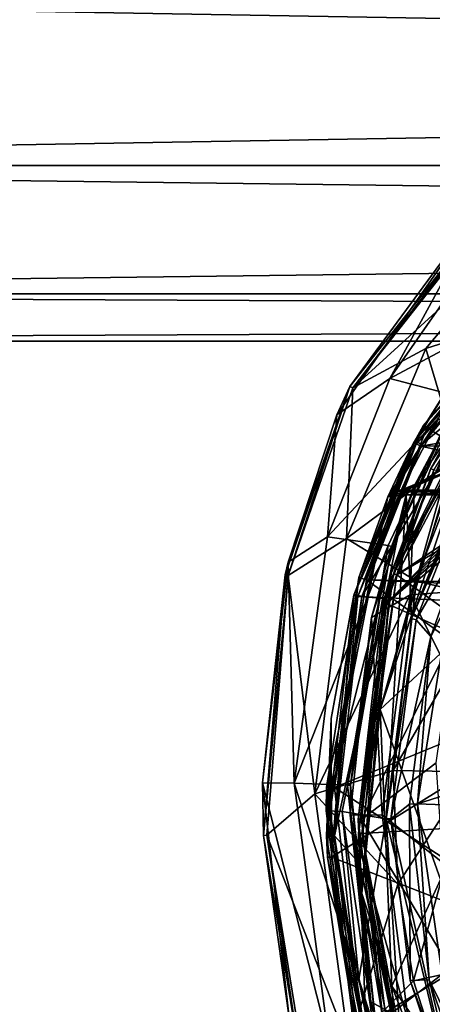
# Model space of a CAD drawing. Extents: x -200 to 200, y -832 to 754.
# Tile 228 of 256: x -122 to -109, y 650 to 681. Entities that reach past the tile are written whole.
import ezdxf

# ---------------------------------------------------------------- set-up
doc = ezdxf.new("R2010")
doc.units = 0
doc.header["$LTSCALE"] = 74.25
for name, color, linetype in [('1704', 7, 'CONTINUOUS'), ('1711', 7, 'CONTINUOUS'), ('1713', 7, 'CONTINUOUS'), ('1715', 7, 'CONTINUOUS'), ('3494', 7, 'CONTINUOUS'), ('3496', 7, 'CONTINUOUS'), ('3514', 7, 'CONTINUOUS'), ('3548', 7, 'CONTINUOUS'), ('3703', 7, 'CONTINUOUS'), ('4248', 7, 'CONTINUOUS'), ('4249', 7, 'CONTINUOUS'), ('4250', 7, 'CONTINUOUS'), ('4253', 7, 'CONTINUOUS'), ('4254', 7, 'CONTINUOUS'), ('4257', 7, 'CONTINUOUS'), ('4269', 7, 'CONTINUOUS'), ('4270', 7, 'CONTINUOUS'), ('4281', 7, 'CONTINUOUS'), ('4311', 7, 'CONTINUOUS'), ('4315', 7, 'CONTINUOUS'), ('4320', 7, 'CONTINUOUS'), ('4334', 7, 'CONTINUOUS'), ('4335', 7, 'CONTINUOUS'), ('4513', 7, 'CONTINUOUS'), ('4514', 7, 'CONTINUOUS'), ('4516', 7, 'CONTINUOUS'), ('4517', 7, 'CONTINUOUS'), ('4519', 7, 'CONTINUOUS'), ('4535', 7, 'CONTINUOUS'), ('4537', 7, 'CONTINUOUS'), ('4538', 7, 'CONTINUOUS'), ('740', 7, 'CONTINUOUS'), ('829', 7, 'CONTINUOUS'), ('830', 7, 'CONTINUOUS'), ('831', 7, 'CONTINUOUS'), ('833', 7, 'CONTINUOUS'), ('834', 7, 'CONTINUOUS'), ('849', 7, 'CONTINUOUS'), ('852', 7, 'CONTINUOUS')]:
    doc.layers.add(name, color=color, linetype=linetype)

msp = doc.modelspace()

# ---------------------------------------------------------------- linework, layer by layer
at = {"layer": '1704', "color": 7, "linetype": 'CONTINUOUS'}
for points in [[(-111.67, 669.534, 68.65), (-106.578, 676.16, 68.55), (-111.76, 669.577, 68.55), (-111.67, 669.534, 68.65)], [(-111.67, 669.534, 68.65), (-106.512, 676.082, 68.65), (-106.578, 676.16, 68.55), (-111.67, 669.534, 68.65)], [(-113.687, 663.655, 68.65), (-111.76, 669.577, 68.55), (-113.783, 663.675, 68.55), (-113.687, 663.655, 68.65)], [(-113.687, 663.655, 68.65), (-111.67, 669.534, 68.65), (-111.76, 669.577, 68.55), (-113.687, 663.655, 68.65)], [(-113.687, 663.655, 68.65), (-113.783, 663.675, 68.55), (-114.465, 655.504, 68.55), (-113.687, 663.655, 68.65)], [(-114.364, 655.509, 68.65), (-113.687, 663.655, 68.65), (-114.465, 655.504, 68.55), (-114.364, 655.509, 68.65)], [(-114.364, 655.509, 68.65), (-114.465, 655.504, 68.55), (-113.33, 648.54, 68.55), (-114.364, 655.509, 68.65)], [(-113.235, 648.567, 68.65), (-114.364, 655.509, 68.65), (-113.33, 648.54, 68.55), (-113.235, 648.567, 68.65)]]:
    msp.add_3dface(points, dxfattribs=at)
at = {"layer": '1711', "color": 7, "linetype": 'CONTINUOUS'}
for points in [[(-110.556, 664.593, 15.65), (-108.356, 669.265, 15.65), (-110.461, 664.562, 15.75), (-110.556, 664.593, 15.65)], [(-108.356, 669.265, 15.65), (-108.272, 669.211, 15.75), (-110.461, 664.562, 15.75), (-108.356, 669.265, 15.65)], [(-111.838, 657.077, 15.65), (-110.556, 664.593, 15.65), (-111.738, 657.076, 15.75), (-111.838, 657.077, 15.65)], [(-110.556, 664.593, 15.65), (-110.461, 664.562, 15.75), (-111.738, 657.076, 15.75), (-110.556, 664.593, 15.65)], [(-111.838, 657.077, 15.65), (-111.738, 657.076, 15.75), (-110.96, 649.672, 15.75), (-111.838, 657.077, 15.65)], [(-111.058, 649.648, 15.65), (-111.838, 657.077, 15.65), (-110.96, 649.672, 15.75), (-111.058, 649.648, 15.65)]]:
    msp.add_3dface(points, dxfattribs=at)
at = {"layer": '1713', "color": 7, "linetype": 'CONTINUOUS'}
for points in [[(-106.343, 674.391, 68.65), (-109.382, 670.766, 68.65), (-105.257, 672.073, 68.55), (-106.343, 674.391, 68.65)], [(-105.257, 672.073, 68.55), (-109.382, 670.766, 68.65), (-108.377, 667.405, 68.55), (-105.257, 672.073, 68.55)], [(-109.382, 670.766, 68.65), (-111.865, 664.808, 68.65), (-108.377, 667.405, 68.55), (-109.382, 670.766, 68.65)], [(-108.377, 667.405, 68.55), (-111.865, 664.808, 68.65), (-109.676, 663.477, 68.55), (-108.377, 667.405, 68.55)], [(-111.865, 664.808, 68.65), (-112.857, 656.803, 68.65), (-109.676, 663.477, 68.55), (-111.865, 664.808, 68.65)], [(-109.676, 663.477, 68.55), (-112.857, 656.803, 68.65), (-110.406, 657.543, 68.55), (-109.676, 663.477, 68.55)], [(-110.406, 657.543, 68.55), (-112.857, 656.803, 68.65), (-110.255, 653.974, 68.55), (-110.406, 657.543, 68.55)], [(-112.857, 656.803, 68.65), (-111.792, 648.924, 68.65), (-110.255, 653.974, 68.55), (-112.857, 656.803, 68.65)], [(-110.255, 653.974, 68.55), (-111.792, 648.924, 68.65), (-109.772, 650.949, 68.55), (-110.255, 653.974, 68.55)], [(-109.772, 650.949, 68.55), (-111.792, 648.924, 68.65), (-108.364, 646.567, 68.55), (-109.772, 650.949, 68.55)]]:
    msp.add_3dface(points, dxfattribs=at)
at = {"layer": '1715', "color": 7, "linetype": 'CONTINUOUS'}
for points in [[(-106.137, 666.418, 68.45), (-108.377, 667.405, 68.55), (-109.676, 663.477, 68.55), (-106.137, 666.418, 68.45)], [(-107.294, 662.915, 68.45), (-106.137, 666.418, 68.45), (-109.676, 663.477, 68.55), (-107.294, 662.915, 68.45)], [(-107.294, 662.915, 68.45), (-109.676, 663.477, 68.55), (-110.406, 657.543, 68.55), (-107.294, 662.915, 68.45)], [(-107.959, 657.498, 68.45), (-107.294, 662.915, 68.45), (-110.406, 657.543, 68.55), (-107.959, 657.498, 68.45)], [(-107.959, 657.498, 68.45), (-110.406, 657.543, 68.55), (-110.255, 653.974, 68.55), (-107.959, 657.498, 68.45)], [(-107.959, 657.498, 68.45), (-110.255, 653.974, 68.55), (-109.772, 650.949, 68.55), (-107.959, 657.498, 68.45)], [(-107.381, 651.471, 68.45), (-107.959, 657.498, 68.45), (-109.772, 650.949, 68.55), (-107.381, 651.471, 68.45)], [(-107.381, 651.471, 68.45), (-109.772, 650.949, 68.55), (-108.364, 646.567, 68.55), (-107.381, 651.471, 68.45)]]:
    msp.add_3dface(points, dxfattribs=at)
at = {"layer": '3494', "color": 7, "linetype": 'CONTINUOUS'}
for points in [[(-110.616, 662.77, 58.15), (-106.628, 666.946, 58.15), (-109.134, 666.955, 58.15), (-110.616, 662.77, 58.15)], [(-106.624, 666.748, 58.15), (-106.628, 666.946, 58.15), (-110.616, 662.77, 58.15), (-106.624, 666.748, 58.15)], [(-106.452, 666.65, 58.15), (-106.624, 666.748, 58.15), (-110.616, 662.77, 58.15), (-106.452, 666.65, 58.15)], [(-107.093, 665.818, 58.15), (-106.452, 666.65, 58.15), (-110.616, 662.77, 58.15), (-107.093, 665.818, 58.15)], [(-107.167, 665.733, 58.15), (-107.093, 665.818, 58.15), (-110.616, 662.77, 58.15), (-107.167, 665.733, 58.15)], [(-108.474, 661.823, 58.15), (-107.167, 665.733, 58.15), (-110.616, 662.77, 58.15), (-108.474, 661.823, 58.15)], [(-111.399, 656.002, 58.15), (-108.474, 661.823, 58.15), (-110.616, 662.77, 58.15), (-111.399, 656.002, 58.15)], [(-109.053, 657.782, 58.15), (-108.474, 661.823, 58.15), (-111.399, 656.002, 58.15), (-109.053, 657.782, 58.15)], [(-108.616, 651.344, 58.15), (-109.053, 657.782, 58.15), (-111.399, 656.002, 58.15), (-108.616, 651.344, 58.15)], [(-110.631, 649.792, 58.15), (-108.616, 651.344, 58.15), (-111.399, 656.002, 58.15), (-110.631, 649.792, 58.15)], [(-109.274, 645.845, 58.15), (-108.616, 651.344, 58.15), (-110.631, 649.792, 58.15), (-109.274, 645.845, 58.15)], [(-106.444, 645.364, 58.15), (-108.616, 651.344, 58.15), (-109.274, 645.845, 58.15), (-106.444, 645.364, 58.15)]]:
    msp.add_3dface(points, dxfattribs=at)
at = {"layer": '3496', "color": 7, "linetype": 'CONTINUOUS'}
for points in [[(-109.224, 666.999, 58.05), (-107.162, 670.333, 58.05), (-108.166, 668.924, 7.15), (-109.224, 666.999, 58.05)], [(-110.462, 663.724, 7.15), (-109.224, 666.999, 58.05), (-108.166, 668.924, 7.15), (-110.462, 663.724, 7.15)], [(-110.713, 662.793, 58.05), (-109.224, 666.999, 58.05), (-110.462, 663.724, 7.15), (-110.713, 662.793, 58.05)], [(-111.383, 653.685, 7.15), (-110.713, 662.793, 58.05), (-110.462, 663.724, 7.15), (-111.383, 653.685, 7.15)], [(-111.499, 656.003, 58.05), (-110.713, 662.793, 58.05), (-111.383, 653.685, 7.15), (-111.499, 656.003, 58.05)], [(-110.729, 649.769, 58.05), (-111.499, 656.003, 58.05), (-111.383, 653.685, 7.15), (-110.729, 649.769, 58.05)], [(-110.276, 648.17, 7.15), (-110.729, 649.769, 58.05), (-111.383, 653.685, 7.15), (-110.276, 648.17, 7.15)]]:
    msp.add_3dface(points, dxfattribs=at)
at = {"layer": '3514', "color": 7, "linetype": 'CONTINUOUS'}
for points in [[(-110.813, 659.454, 6.65), (-107.744, 668.656, 6.65), (-108.485, 661.614, 6.65), (-110.813, 659.454, 6.65)], [(-108.921, 654.121, 6.65), (-110.813, 659.454, 6.65), (-108.485, 661.614, 6.65), (-108.921, 654.121, 6.65)], [(-110.445, 650.781, 6.65), (-110.813, 659.454, 6.65), (-108.921, 654.121, 6.65), (-110.445, 650.781, 6.65)], [(-105.708, 643.844, 6.65), (-110.445, 650.781, 6.65), (-108.921, 654.121, 6.65), (-105.708, 643.844, 6.65)], [(-107.744, 643.844, 6.65), (-110.445, 650.781, 6.65), (-105.708, 643.844, 6.65), (-107.744, 643.844, 6.65)]]:
    msp.add_3dface(points, dxfattribs=at)
at = {"layer": '3548', "color": 7, "linetype": 'CONTINUOUS'}
for points in [[(-110.813, 659.454, 6.65), (-108.166, 668.924, 7.15), (-108.042, 668.846, 6.797), (-110.813, 659.454, 6.65)], [(-110.462, 663.724, 7.15), (-108.166, 668.924, 7.15), (-110.813, 659.454, 6.65), (-110.462, 663.724, 7.15)], [(-107.744, 668.656, 6.65), (-110.813, 659.454, 6.65), (-108.042, 668.846, 6.797), (-107.744, 668.656, 6.65)], [(-111.383, 653.685, 7.15), (-110.462, 663.724, 7.15), (-110.813, 659.454, 6.65), (-111.383, 653.685, 7.15)], [(-111.383, 653.685, 7.15), (-110.813, 659.454, 6.65), (-110.445, 650.781, 6.65), (-111.383, 653.685, 7.15)], [(-110.276, 648.17, 7.15), (-111.383, 653.685, 7.15), (-110.445, 650.781, 6.65), (-110.276, 648.17, 7.15)], [(-110.276, 648.17, 7.15), (-110.445, 650.781, 6.65), (-107.744, 643.844, 6.65), (-110.276, 648.17, 7.15)]]:
    msp.add_3dface(points, dxfattribs=at)
at = {"layer": '3703', "color": 7, "linetype": 'CONTINUOUS'}
for points in [[(-107.084, 670.271, 58.15), (-107.162, 670.333, 58.05), (-109.224, 666.999, 58.05), (-107.084, 670.271, 58.15)], [(-109.134, 666.955, 58.15), (-107.084, 670.271, 58.15), (-109.224, 666.999, 58.05), (-109.134, 666.955, 58.15)], [(-109.134, 666.955, 58.15), (-109.224, 666.999, 58.05), (-110.713, 662.793, 58.05), (-109.134, 666.955, 58.15)], [(-110.616, 662.77, 58.15), (-109.134, 666.955, 58.15), (-110.713, 662.793, 58.05), (-110.616, 662.77, 58.15)], [(-110.616, 662.77, 58.15), (-110.713, 662.793, 58.05), (-111.499, 656.003, 58.05), (-110.616, 662.77, 58.15)], [(-111.399, 656.002, 58.15), (-110.616, 662.77, 58.15), (-111.499, 656.003, 58.05), (-111.399, 656.002, 58.15)], [(-111.399, 656.002, 58.15), (-111.499, 656.003, 58.05), (-110.729, 649.769, 58.05), (-111.399, 656.002, 58.15)], [(-110.631, 649.792, 58.15), (-111.399, 656.002, 58.15), (-110.729, 649.769, 58.05), (-110.631, 649.792, 58.15)]]:
    msp.add_3dface(points, dxfattribs=at)
at = {"layer": '4248', "color": 7, "linetype": 'CONTINUOUS'}
for points in [[(-109.535, 667.7, -13.35), (-105.583, 672.49, -13.35), (-100, 669.334, -13.35), (-109.535, 667.7, -13.35)], [(-90.494, 667.752, -13.35), (-109.535, 667.7, -13.35), (-100, 669.334, -13.35), (-90.494, 667.752, -13.35)], [(-109.535, 667.7, -13.35), (-88.618, 662.992, -13.35), (-111.236, 663.514, -13.35), (-109.535, 667.7, -13.35)], [(-90.494, 667.752, -13.35), (-88.618, 662.992, -13.35), (-109.535, 667.7, -13.35), (-90.494, 667.752, -13.35)], [(-112.239, 657.001, -13.35), (-111.236, 663.514, -13.35), (-105.855, 659.632, -13.35), (-112.239, 657.001, -13.35)], [(-111.236, 663.514, -13.35), (-88.618, 662.992, -13.35), (-100, 663.011, -13.35), (-111.236, 663.514, -13.35)], [(-105.855, 659.632, -13.35), (-111.236, 663.514, -13.35), (-100, 663.011, -13.35), (-105.855, 659.632, -13.35)], [(-105.855, 652.868, -13.35), (-112.239, 657.001, -13.35), (-105.855, 659.632, -13.35), (-105.855, 652.868, -13.35)], [(-111.382, 649.508, -13.35), (-112.239, 657.001, -13.35), (-105.855, 652.868, -13.35), (-111.382, 649.508, -13.35)], [(-100, 649.489, -13.35), (-111.382, 649.508, -13.35), (-105.855, 652.868, -13.35), (-100, 649.489, -13.35)]]:
    msp.add_3dface(points, dxfattribs=at)
at = {"layer": '4249', "color": 7, "linetype": 'CONTINUOUS'}
for points in [[(-110.001, 666.179, -0.85), (-112, 656.257, -0.85), (-110.624, 656.018, -0.85), (-110.001, 666.179, -0.85)], [(-109.829, 662.302, -0.85), (-110.001, 666.179, -0.85), (-110.624, 656.018, -0.85), (-109.829, 662.302, -0.85)], [(-108.305, 666.179, -0.85), (-110.001, 666.179, -0.85), (-109.829, 662.302, -0.85), (-108.305, 666.179, -0.85)], [(-112, 656.257, -0.85), (-111.475, 650.996, -0.85), (-110.624, 656.018, -0.85), (-112, 656.257, -0.85)], [(-111.475, 650.996, -0.85), (-110.001, 646.321, -0.85), (-110.624, 656.018, -0.85), (-111.475, 650.996, -0.85)], [(-110.624, 656.018, -0.85), (-110.001, 646.321, -0.85), (-108.305, 646.321, -0.85), (-110.624, 656.018, -0.85)]]:
    msp.add_3dface(points, dxfattribs=at)
at = {"layer": '4250', "color": 7, "linetype": 'CONTINUOUS'}
for points in [[(-105.735, 672.688, -13.1), (-109.754, 667.819, -13.1), (-108.569, 669.719, -7.435), (-105.735, 672.688, -13.1)], [(-108.569, 669.719, -7.435), (-109.754, 667.819, -13.1), (-109.936, 667.475, -4.457), (-108.569, 669.719, -7.435)], [(-109.754, 667.819, -13.1), (-111.476, 663.584, -13.1), (-109.936, 667.475, -4.457), (-109.754, 667.819, -13.1)], [(-109.936, 667.475, -4.457), (-111.476, 663.584, -13.1), (-110.575, 666.113, -1.35), (-109.936, 667.475, -4.457)], [(-110.575, 666.113, -1.35), (-112.489, 657.009, -13.1), (-112.5, 656.276, -1.35), (-110.575, 666.113, -1.35)], [(-111.476, 663.584, -13.1), (-112.489, 657.009, -13.1), (-110.575, 666.113, -1.35), (-111.476, 663.584, -13.1)], [(-112.489, 657.009, -13.1), (-111.623, 649.444, -13.1), (-112.5, 656.276, -1.35), (-112.489, 657.009, -13.1)], [(-112.5, 656.276, -1.35), (-111.623, 649.444, -13.1), (-110.575, 646.386, -1.35), (-112.5, 656.276, -1.35)]]:
    msp.add_3dface(points, dxfattribs=at)
at = {"layer": '4253', "color": 7, "linetype": 'CONTINUOUS'}
for points in [[(-108.987, 668.566, -5.599), (-110.144, 666.331, -0.985), (-107.309, 667.481, -3.846), (-108.987, 668.566, -5.599)], [(-107.309, 667.481, -3.846), (-110.144, 666.331, -0.985), (-110.072, 666.325, -0.965), (-107.309, 667.481, -3.846)], [(-110.001, 666.324, -0.959), (-107.309, 667.481, -3.846), (-110.072, 666.325, -0.965), (-110.001, 666.324, -0.959)], [(-108.305, 666.324, -0.959), (-107.309, 667.481, -3.846), (-110.001, 666.324, -0.959), (-108.305, 666.324, -0.959)]]:
    msp.add_3dface(points, dxfattribs=at)
at = {"layer": '4254', "color": 7, "linetype": 'CONTINUOUS'}
for points in [[(-108.621, 662.925, -7.85), (-109.644, 656.495, -7.85), (-100, 659.55, -7.85), (-108.621, 662.925, -7.85)], [(-100, 659.55, -7.85), (-109.644, 656.495, -7.85), (-103.3, 656.25, -7.85), (-100, 659.55, -7.85)], [(-109.644, 656.495, -7.85), (-108.675, 649.746, -7.85), (-103.3, 656.25, -7.85), (-109.644, 656.495, -7.85)]]:
    msp.add_3dface(points, dxfattribs=at)
at = {"layer": '4257', "color": 7, "linetype": 'CONTINUOUS'}
for points in [[(-108.173, 666.109, -0.987), (-109.685, 662.263, -0.987), (-108.019, 665.125, -7.622), (-108.173, 666.109, -0.987)], [(-108.019, 665.125, -7.622), (-109.685, 662.263, -0.987), (-109.223, 661.737, -7.622), (-108.019, 665.125, -7.622)], [(-109.685, 662.263, -0.987), (-110.474, 656.02, -0.987), (-109.223, 661.737, -7.622), (-109.685, 662.263, -0.987)], [(-109.223, 661.737, -7.622), (-110.474, 656.02, -0.987), (-109.894, 656.488, -7.622), (-109.223, 661.737, -7.622)], [(-110.474, 656.02, -0.987), (-109.868, 650.954, -0.987), (-109.894, 656.488, -7.622), (-110.474, 656.02, -0.987)], [(-109.894, 656.488, -7.622), (-109.868, 650.954, -0.987), (-109.277, 650.981, -7.622), (-109.894, 656.488, -7.622)], [(-109.868, 650.954, -0.987), (-108.174, 646.391, -0.987), (-109.277, 650.981, -7.622), (-109.868, 650.954, -0.987)], [(-109.277, 650.981, -7.622), (-108.174, 646.391, -0.987), (-108.071, 647.487, -7.622), (-109.277, 650.981, -7.622)]]:
    msp.add_3dface(points, dxfattribs=at)
at = {"layer": '4269', "color": 7, "linetype": 'CONTINUOUS'}
for points in [[(-108.569, 669.719, -7.435), (-109.936, 667.475, -4.457), (-108.987, 668.566, -5.599), (-108.569, 669.719, -7.435)], [(-109.936, 667.475, -4.457), (-110.575, 666.113, -1.35), (-108.987, 668.566, -5.599), (-109.936, 667.475, -4.457)], [(-108.987, 668.566, -5.599), (-110.575, 666.113, -1.35), (-110.387, 666.295, -1.111), (-108.987, 668.566, -5.599)], [(-110.144, 666.331, -0.985), (-108.987, 668.566, -5.599), (-110.387, 666.295, -1.111), (-110.144, 666.331, -0.985)]]:
    msp.add_3dface(points, dxfattribs=at)
at = {"layer": '4270', "color": 7, "linetype": 'CONTINUOUS'}
for points in [[(-112, 656.257, -0.85), (-110.001, 666.179, -0.85), (-112.5, 656.276, -1.35), (-112, 656.257, -0.85)], [(-110.001, 666.179, -0.85), (-110.575, 666.113, -1.35), (-112.5, 656.276, -1.35), (-110.001, 666.179, -0.85)], [(-110.575, 666.113, -1.35), (-110.001, 666.179, -0.85), (-110.421, 666.216, -1.048), (-110.575, 666.113, -1.35)], [(-110.421, 666.216, -1.048), (-110.001, 666.179, -0.85), (-110.098, 666.193, -0.859), (-110.421, 666.216, -1.048)], [(-110.196, 666.21, -0.888), (-110.421, 666.216, -1.048), (-110.098, 666.193, -0.859), (-110.196, 666.21, -0.888)], [(-112, 656.257, -0.85), (-112.5, 656.276, -1.35), (-110.575, 646.386, -1.35), (-112, 656.257, -0.85)], [(-111.475, 650.996, -0.85), (-112, 656.257, -0.85), (-110.575, 646.386, -1.35), (-111.475, 650.996, -0.85)], [(-110.001, 646.321, -0.85), (-111.475, 650.996, -0.85), (-110.101, 646.307, -0.859), (-110.001, 646.321, -0.85)], [(-111.475, 650.996, -0.85), (-110.575, 646.386, -1.35), (-110.429, 646.285, -1.057), (-111.475, 650.996, -0.85)], [(-110.101, 646.307, -0.859), (-111.475, 650.996, -0.85), (-110.196, 646.29, -0.888), (-110.101, 646.307, -0.859)], [(-110.196, 646.29, -0.888), (-111.475, 650.996, -0.85), (-110.429, 646.285, -1.057), (-110.196, 646.29, -0.888)]]:
    msp.add_3dface(points, dxfattribs=at)
at = {"layer": '4281', "color": 7, "linetype": 'CONTINUOUS'}
for points in [[(-109.535, 667.7, -13.35), (-109.754, 667.819, -13.1), (-105.735, 672.688, -13.1), (-109.535, 667.7, -13.35)], [(-105.583, 672.49, -13.35), (-109.535, 667.7, -13.35), (-105.735, 672.688, -13.1), (-105.583, 672.49, -13.35)], [(-111.236, 663.514, -13.35), (-111.476, 663.584, -13.1), (-109.754, 667.819, -13.1), (-111.236, 663.514, -13.35)], [(-109.535, 667.7, -13.35), (-111.236, 663.514, -13.35), (-109.754, 667.819, -13.1), (-109.535, 667.7, -13.35)], [(-112.239, 657.001, -13.35), (-112.489, 657.009, -13.1), (-111.476, 663.584, -13.1), (-112.239, 657.001, -13.35)], [(-111.236, 663.514, -13.35), (-112.239, 657.001, -13.35), (-111.476, 663.584, -13.1), (-111.236, 663.514, -13.35)], [(-111.382, 649.508, -13.35), (-111.623, 649.444, -13.1), (-112.489, 657.009, -13.1), (-111.382, 649.508, -13.35)], [(-112.239, 657.001, -13.35), (-111.382, 649.508, -13.35), (-112.489, 657.009, -13.1), (-112.239, 657.001, -13.35)]]:
    msp.add_3dface(points, dxfattribs=at)
at = {"layer": '4311', "color": 7, "linetype": 'CONTINUOUS'}
for points in [[(-108.305, 666.324, -0.959), (-110.001, 666.324, -0.959), (-110.001, 666.27, -0.88), (-108.305, 666.324, -0.959)], [(-108.305, 666.27, -0.88), (-108.305, 666.324, -0.959), (-110.001, 666.27, -0.88), (-108.305, 666.27, -0.88)], [(-110.001, 666.179, -0.85), (-108.305, 666.179, -0.85), (-108.305, 666.27, -0.88), (-110.001, 666.179, -0.85)], [(-110.001, 666.179, -0.85), (-108.305, 666.27, -0.88), (-110.001, 666.27, -0.88), (-110.001, 666.179, -0.85)]]:
    msp.add_3dface(points, dxfattribs=at)
at = {"layer": '4315', "color": 7, "linetype": 'CONTINUOUS'}
for points in [[(-108.305, 666.179, -0.85), (-109.829, 662.302, -0.85), (-108.217, 666.132, -0.888), (-108.305, 666.179, -0.85)], [(-109.829, 662.302, -0.85), (-108.173, 666.109, -0.987), (-108.217, 666.132, -0.888), (-109.829, 662.302, -0.85)], [(-109.829, 662.302, -0.85), (-109.685, 662.263, -0.987), (-108.173, 666.109, -0.987), (-109.829, 662.302, -0.85)], [(-109.829, 662.302, -0.85), (-110.624, 656.018, -0.85), (-109.685, 662.263, -0.987), (-109.829, 662.302, -0.85)], [(-110.624, 656.018, -0.85), (-110.474, 656.02, -0.987), (-109.685, 662.263, -0.987), (-110.624, 656.018, -0.85)], [(-110.624, 656.018, -0.85), (-108.305, 646.321, -0.85), (-110.474, 656.02, -0.987), (-110.624, 656.018, -0.85)], [(-108.305, 646.321, -0.85), (-109.868, 650.954, -0.987), (-110.474, 656.02, -0.987), (-108.305, 646.321, -0.85)], [(-108.174, 646.391, -0.987), (-109.868, 650.954, -0.987), (-108.217, 646.368, -0.888), (-108.174, 646.391, -0.987)], [(-109.868, 650.954, -0.987), (-108.305, 646.321, -0.85), (-108.217, 646.368, -0.888), (-109.868, 650.954, -0.987)]]:
    msp.add_3dface(points, dxfattribs=at)
at = {"layer": '4320', "color": 7, "linetype": 'CONTINUOUS'}
for points in [[(-108.019, 665.125, -7.622), (-109.223, 661.737, -7.622), (-108.621, 662.925, -7.85), (-108.019, 665.125, -7.622)], [(-109.223, 661.737, -7.622), (-109.644, 656.495, -7.85), (-108.621, 662.925, -7.85), (-109.223, 661.737, -7.622)], [(-109.223, 661.737, -7.622), (-109.894, 656.488, -7.622), (-109.644, 656.495, -7.85), (-109.223, 661.737, -7.622)], [(-109.894, 656.488, -7.622), (-109.277, 650.981, -7.622), (-109.644, 656.495, -7.85), (-109.894, 656.488, -7.622)], [(-109.277, 650.981, -7.622), (-108.675, 649.746, -7.85), (-109.644, 656.495, -7.85), (-109.277, 650.981, -7.622)], [(-109.277, 650.981, -7.622), (-108.071, 647.487, -7.622), (-108.675, 649.746, -7.85), (-109.277, 650.981, -7.622)]]:
    msp.add_3dface(points, dxfattribs=at)
at = {"layer": '4334', "color": 7, "linetype": 'CONTINUOUS'}
for points in [[(-110.144, 666.331, -0.985), (-110.387, 666.295, -1.111), (-110.175, 666.287, -0.919), (-110.144, 666.331, -0.985)], [(-110.387, 666.295, -1.111), (-110.575, 666.113, -1.35), (-110.421, 666.216, -1.048), (-110.387, 666.295, -1.111)], [(-110.387, 666.295, -1.111), (-110.421, 666.216, -1.048), (-110.196, 666.21, -0.888), (-110.387, 666.295, -1.111)], [(-110.387, 666.295, -1.111), (-110.196, 666.21, -0.888), (-110.175, 666.287, -0.919), (-110.387, 666.295, -1.111)]]:
    msp.add_3dface(points, dxfattribs=at)
at = {"layer": '4335', "color": 7, "linetype": 'CONTINUOUS'}
for points in [[(-110.072, 666.325, -0.965), (-110.144, 666.331, -0.985), (-110.175, 666.287, -0.919), (-110.072, 666.325, -0.965)], [(-110.001, 666.324, -0.959), (-110.072, 666.325, -0.965), (-110.175, 666.287, -0.919), (-110.001, 666.324, -0.959)], [(-110.001, 666.27, -0.88), (-110.001, 666.324, -0.959), (-110.175, 666.287, -0.919), (-110.001, 666.27, -0.88)], [(-110.196, 666.21, -0.888), (-110.001, 666.27, -0.88), (-110.175, 666.287, -0.919), (-110.196, 666.21, -0.888)], [(-110.001, 666.27, -0.88), (-110.196, 666.21, -0.888), (-110.098, 666.193, -0.859), (-110.001, 666.27, -0.88)], [(-110.001, 666.179, -0.85), (-110.001, 666.27, -0.88), (-110.098, 666.193, -0.859), (-110.001, 666.179, -0.85)]]:
    msp.add_3dface(points, dxfattribs=at)
at = {"layer": '4513', "color": 7, "linetype": 'CONTINUOUS'}
for points in [[(-109.504, 667.756, -13.35), (-107.584, 669.373, -13.35), (-105.392, 672.633, -13.35), (-109.504, 667.756, -13.35)], [(-110.624, 662.915, -13.35), (-107.584, 669.373, -13.35), (-111.381, 662.996, -13.35), (-110.624, 662.915, -13.35)], [(-111.381, 662.996, -13.35), (-107.584, 669.373, -13.35), (-109.504, 667.756, -13.35), (-111.381, 662.996, -13.35)], [(-112.239, 655.495, -13.35), (-110.624, 662.915, -13.35), (-111.381, 662.996, -13.35), (-112.239, 655.495, -13.35)], [(-111.448, 654.61, -13.35), (-110.624, 662.915, -13.35), (-112.239, 655.495, -13.35), (-111.448, 654.61, -13.35)], [(-111.235, 648.981, -13.35), (-111.448, 654.61, -13.35), (-112.239, 655.495, -13.35), (-111.235, 648.981, -13.35)], [(-109.817, 647.172, -13.35), (-111.448, 654.61, -13.35), (-111.235, 648.981, -13.35), (-109.817, 647.172, -13.35)]]:
    msp.add_3dface(points, dxfattribs=at)
at = {"layer": '4514', "color": 7, "linetype": 'CONTINUOUS'}
for points in [[(-109.46, 668.343, -14.313), (-105.539, 672.834, -13.6), (-104.984, 673.216, -14.224), (-109.46, 668.343, -14.313)], [(-109.723, 667.876, -13.6), (-105.539, 672.834, -13.6), (-109.46, 668.343, -14.313), (-109.723, 667.876, -13.6)], [(-111.631, 663.029, -14.348), (-109.723, 667.876, -13.6), (-109.46, 668.343, -14.313), (-111.631, 663.029, -14.348)], [(-111.622, 663.06, -13.6), (-109.723, 667.876, -13.6), (-111.631, 663.029, -14.348), (-111.622, 663.06, -13.6)], [(-112.489, 655.488, -13.6), (-111.622, 663.06, -13.6), (-112.343, 659.172, -14.355), (-112.489, 655.488, -13.6)], [(-112.343, 659.172, -14.355), (-111.622, 663.06, -13.6), (-111.631, 663.029, -14.348), (-112.343, 659.172, -14.355)], [(-112.463, 654.819, -14.356), (-112.489, 655.488, -13.6), (-112.343, 659.172, -14.355), (-112.463, 654.819, -14.356)], [(-111.474, 648.911, -13.6), (-112.489, 655.488, -13.6), (-112.463, 654.819, -14.356), (-111.474, 648.911, -13.6)], [(-111.209, 648.06, -14.343), (-111.474, 648.911, -13.6), (-112.463, 654.819, -14.356), (-111.209, 648.06, -14.343)]]:
    msp.add_3dface(points, dxfattribs=at)
at = {"layer": '4516', "color": 7, "linetype": 'CONTINUOUS'}
for points in [[(-109.337, 668.274, -14.538), (-104.897, 673.088, -14.455), (-100, 662.49, -17.464), (-109.337, 668.274, -14.538)], [(-111.505, 662.995, -14.567), (-109.337, 668.274, -14.538), (-100, 662.49, -17.464), (-111.505, 662.995, -14.567)], [(-112.336, 654.826, -14.573), (-111.505, 662.995, -14.567), (-100, 662.49, -17.464), (-112.336, 654.826, -14.573)], [(-100, 650.01, -17.464), (-112.336, 654.826, -14.573), (-100, 662.49, -17.464), (-100, 650.01, -17.464)], [(-111.083, 648.102, -14.563), (-112.336, 654.826, -14.573), (-100, 650.01, -17.464), (-111.083, 648.102, -14.563)]]:
    msp.add_3dface(points, dxfattribs=at)
at = {"layer": '4517', "color": 7, "linetype": 'CONTINUOUS'}
for points in [[(-107.109, 669.974, -13.662), (-107.584, 669.373, -13.35), (-110.394, 663.701, -13.769), (-107.109, 669.974, -13.662)], [(-107.584, 669.373, -13.35), (-110.624, 662.915, -13.35), (-110.394, 663.701, -13.769), (-107.584, 669.373, -13.35)], [(-110.394, 663.701, -13.769), (-110.624, 662.915, -13.35), (-111.491, 655.562, -13.797), (-110.394, 663.701, -13.769)], [(-110.624, 662.915, -13.35), (-111.448, 654.61, -13.35), (-111.491, 655.562, -13.797), (-110.624, 662.915, -13.35)], [(-111.491, 655.562, -13.797), (-111.448, 654.61, -13.35), (-109.983, 647.598, -13.756), (-111.491, 655.562, -13.797)], [(-111.448, 654.61, -13.35), (-109.817, 647.172, -13.35), (-109.983, 647.598, -13.756), (-111.448, 654.61, -13.35)]]:
    msp.add_3dface(points, dxfattribs=at)
at = {"layer": '4519', "color": 7, "linetype": 'CONTINUOUS'}
for points in [[(-107.013, 669.898, -13.846), (-110.288, 663.67, -13.948), (-100.869, 669.94, -14.909), (-107.013, 669.898, -13.846)], [(-100.869, 669.94, -14.909), (-110.288, 663.67, -13.948), (-100, 669.693, -14.995), (-100.869, 669.94, -14.909)], [(-100, 669.693, -14.995), (-110.288, 663.67, -13.948), (-100, 656.25, -16.85), (-100, 669.693, -14.995)], [(-110.288, 663.67, -13.948), (-111.386, 655.564, -13.972), (-100, 656.25, -16.85), (-110.288, 663.67, -13.948)], [(-111.386, 655.564, -13.972), (-109.877, 647.636, -13.936), (-100, 656.25, -16.85), (-111.386, 655.564, -13.972)], [(-100, 656.25, -16.85), (-109.877, 647.636, -13.936), (-100, 642.807, -14.995), (-100, 656.25, -16.85)]]:
    msp.add_3dface(points, dxfattribs=at)
at = {"layer": '4535', "color": 7, "linetype": 'CONTINUOUS'}
for points in [[(-105.392, 672.633, -13.35), (-105.539, 672.834, -13.6), (-109.723, 667.876, -13.6), (-105.392, 672.633, -13.35)], [(-109.504, 667.756, -13.35), (-105.392, 672.633, -13.35), (-109.723, 667.876, -13.6), (-109.504, 667.756, -13.35)], [(-109.504, 667.756, -13.35), (-109.723, 667.876, -13.6), (-111.622, 663.06, -13.6), (-109.504, 667.756, -13.35)], [(-111.381, 662.996, -13.35), (-109.504, 667.756, -13.35), (-111.622, 663.06, -13.6), (-111.381, 662.996, -13.35)], [(-111.381, 662.996, -13.35), (-111.622, 663.06, -13.6), (-112.489, 655.488, -13.6), (-111.381, 662.996, -13.35)], [(-112.239, 655.495, -13.35), (-111.381, 662.996, -13.35), (-112.489, 655.488, -13.6), (-112.239, 655.495, -13.35)], [(-112.239, 655.495, -13.35), (-112.489, 655.488, -13.6), (-111.474, 648.911, -13.6), (-112.239, 655.495, -13.35)], [(-111.235, 648.981, -13.35), (-112.239, 655.495, -13.35), (-111.474, 648.911, -13.6), (-111.235, 648.981, -13.35)]]:
    msp.add_3dface(points, dxfattribs=at)
at = {"layer": '4537', "color": 7, "linetype": 'CONTINUOUS'}
for points in [[(-109.46, 668.343, -14.313), (-104.984, 673.216, -14.224), (-109.337, 668.274, -14.538), (-109.46, 668.343, -14.313)], [(-104.984, 673.216, -14.224), (-104.897, 673.088, -14.455), (-109.337, 668.274, -14.538), (-104.984, 673.216, -14.224)], [(-111.631, 663.029, -14.348), (-109.46, 668.343, -14.313), (-111.505, 662.995, -14.567), (-111.631, 663.029, -14.348)], [(-109.46, 668.343, -14.313), (-109.337, 668.274, -14.538), (-111.505, 662.995, -14.567), (-109.46, 668.343, -14.313)], [(-112.343, 659.172, -14.355), (-111.631, 663.029, -14.348), (-112.336, 654.826, -14.573), (-112.343, 659.172, -14.355)], [(-111.631, 663.029, -14.348), (-111.505, 662.995, -14.567), (-112.336, 654.826, -14.573), (-111.631, 663.029, -14.348)], [(-112.463, 654.819, -14.356), (-112.343, 659.172, -14.355), (-112.336, 654.826, -14.573), (-112.463, 654.819, -14.356)], [(-112.463, 654.819, -14.356), (-112.336, 654.826, -14.573), (-111.083, 648.102, -14.563), (-112.463, 654.819, -14.356)], [(-111.209, 648.06, -14.343), (-112.463, 654.819, -14.356), (-111.083, 648.102, -14.563), (-111.209, 648.06, -14.343)]]:
    msp.add_3dface(points, dxfattribs=at)
at = {"layer": '4538', "color": 7, "linetype": 'CONTINUOUS'}
for points in [[(-107.109, 669.974, -13.662), (-110.394, 663.701, -13.769), (-107.013, 669.898, -13.846), (-107.109, 669.974, -13.662)], [(-110.394, 663.701, -13.769), (-110.288, 663.67, -13.948), (-107.013, 669.898, -13.846), (-110.394, 663.701, -13.769)], [(-110.394, 663.701, -13.769), (-111.491, 655.562, -13.797), (-110.288, 663.67, -13.948), (-110.394, 663.701, -13.769)], [(-111.491, 655.562, -13.797), (-111.386, 655.564, -13.972), (-110.288, 663.67, -13.948), (-111.491, 655.562, -13.797)], [(-111.491, 655.562, -13.797), (-109.983, 647.598, -13.756), (-111.386, 655.564, -13.972), (-111.491, 655.562, -13.797)], [(-109.983, 647.598, -13.756), (-109.877, 647.636, -13.936), (-111.386, 655.564, -13.972), (-109.983, 647.598, -13.756)]]:
    msp.add_3dface(points, dxfattribs=at)
at = {"layer": '740', "color": 7, "linetype": 'CONTINUOUS'}
for points in [[(160, 682, 11), (-160, 682, 11), (-160, 676.5, 9.526), (160, 682, 11)], [(160, 682, -11), (160, 676.5, -9.526), (-160, 682, -11), (160, 682, -11)], [(-160, 682, -11), (160, 676.5, -9.526), (-160, 676.5, -9.526), (-160, 682, -11)], [(160, 676.5, 9.526), (160, 682, 11), (-160, 676.5, 9.526), (160, 676.5, 9.526)], [(160, 676.5, 9.526), (-160, 676.5, 9.526), (-160, 672.474, 5.5), (160, 676.5, 9.526)], [(160, 676.5, -9.526), (160, 672.474, -5.5), (-160, 676.5, -9.526), (160, 676.5, -9.526)], [(160, 672.474, 5.5), (160, 676.5, 9.526), (-160, 672.474, 5.5), (160, 672.474, 5.5)], [(160, 672.474, -5.5), (-160, 672.474, -5.5), (-160, 676.5, -9.526), (160, 672.474, -5.5)], [(160, 672.474, -5.5), (160, 671), (-160, 672.474, -5.5), (160, 672.474, -5.5)], [(160, 672.474, 5.5), (-160, 672.474, 5.5), (-160, 671), (160, 672.474, 5.5)], [(160, 671), (-160, 671), (-160, 672.474, -5.5), (160, 671)], [(160, 671), (160, 672.474, 5.5), (-160, 671), (160, 671)]]:
    msp.add_3dface(points, dxfattribs=at)
at = {"layer": '829', "color": 7, "linetype": 'CONTINUOUS'}
for points in [[(-106.512, 676.082, 68.65), (-111.67, 669.534, 68.65), (-106.343, 674.391, 68.65), (-106.512, 676.082, 68.65)], [(-106.343, 674.391, 68.65), (-111.67, 669.534, 68.65), (-109.382, 670.766, 68.65), (-106.343, 674.391, 68.65)], [(-109.382, 670.766, 68.65), (-111.67, 669.534, 68.65), (-111.865, 664.808, 68.65), (-109.382, 670.766, 68.65)], [(-111.67, 669.534, 68.65), (-113.687, 663.655, 68.65), (-111.865, 664.808, 68.65), (-111.67, 669.534, 68.65)], [(-111.865, 664.808, 68.65), (-113.687, 663.655, 68.65), (-112.857, 656.803, 68.65), (-111.865, 664.808, 68.65)], [(-113.687, 663.655, 68.65), (-114.364, 655.509, 68.65), (-112.857, 656.803, 68.65), (-113.687, 663.655, 68.65)], [(-112.857, 656.803, 68.65), (-114.364, 655.509, 68.65), (-111.792, 648.924, 68.65), (-112.857, 656.803, 68.65)], [(-114.364, 655.509, 68.65), (-113.235, 648.567, 68.65), (-111.792, 648.924, 68.65), (-114.364, 655.509, 68.65)]]:
    msp.add_3dface(points, dxfattribs=at)
at = {"layer": '830', "color": 7, "linetype": 'CONTINUOUS'}
for points in [[(-110.511, 669.828, 15.65), (-107.801, 673.701, 15.65), (-105.478, 672.524, 15.65), (-110.511, 669.828, 15.65)], [(-108.356, 669.265, 15.65), (-110.511, 669.828, 15.65), (-105.478, 672.524, 15.65), (-108.356, 669.265, 15.65)], [(-112.459, 664.865, 15.65), (-110.511, 669.828, 15.65), (-108.356, 669.265, 15.65), (-112.459, 664.865, 15.65)], [(-110.556, 664.593, 15.65), (-112.459, 664.865, 15.65), (-108.356, 669.265, 15.65), (-110.556, 664.593, 15.65)], [(-113.499, 657.143, 15.65), (-112.459, 664.865, 15.65), (-110.556, 664.593, 15.65), (-113.499, 657.143, 15.65)], [(-111.838, 657.077, 15.65), (-113.499, 657.143, 15.65), (-110.556, 664.593, 15.65), (-111.838, 657.077, 15.65)], [(-112.398, 648.918, 15.65), (-113.499, 657.143, 15.65), (-111.058, 649.648, 15.65), (-112.398, 648.918, 15.65)], [(-111.058, 649.648, 15.65), (-113.499, 657.143, 15.65), (-111.838, 657.077, 15.65), (-111.058, 649.648, 15.65)]]:
    msp.add_3dface(points, dxfattribs=at)
at = {"layer": '831', "color": 7, "linetype": 'CONTINUOUS'}
for points in [[(-111.76, 669.577, 68.55), (-106.578, 676.16, 68.55), (-107.431, 675.462, 16.65), (-111.76, 669.577, 68.55)], [(-112.17, 668.689, 16.65), (-111.76, 669.577, 68.55), (-107.431, 675.462, 16.65), (-112.17, 668.689, 16.65)], [(-113.783, 663.675, 68.55), (-111.76, 669.577, 68.55), (-113.695, 664.065, 16.65), (-113.783, 663.675, 68.55)], [(-113.695, 664.065, 16.65), (-111.76, 669.577, 68.55), (-112.17, 668.689, 16.65), (-113.695, 664.065, 16.65)], [(-114.5, 657.148, 16.65), (-113.783, 663.675, 68.55), (-113.695, 664.065, 16.65), (-114.5, 657.148, 16.65)], [(-114.465, 655.504, 68.55), (-113.783, 663.675, 68.55), (-114.5, 657.148, 16.65), (-114.465, 655.504, 68.55)], [(-113.663, 649.801, 16.65), (-114.465, 655.504, 68.55), (-114.5, 657.148, 16.65), (-113.663, 649.801, 16.65)], [(-113.33, 648.54, 68.55), (-114.465, 655.504, 68.55), (-113.663, 649.801, 16.65), (-113.33, 648.54, 68.55)]]:
    msp.add_3dface(points, dxfattribs=at)
at = {"layer": '833', "color": 7, "linetype": 'CONTINUOUS'}
for points in [[(-109.87, 663.049, 64.65), (-108.205, 667.348, 64.65), (-103.6, 663.5, 64.65), (-109.87, 663.049, 64.65)], [(-103.6, 650.5, 64.65), (-109.87, 663.049, 64.65), (-103.6, 663.5, 64.65), (-103.6, 650.5, 64.65)], [(-110.749, 656.144, 64.65), (-109.87, 663.049, 64.65), (-103.6, 650.5, 64.65), (-110.749, 656.144, 64.65)], [(-109.919, 649.635, 64.65), (-110.749, 656.144, 64.65), (-103.6, 650.5, 64.65), (-109.919, 649.635, 64.65)], [(-109.919, 649.635, 64.65), (-103.6, 650.5, 64.65), (-101.801, 647.383, 64.65), (-109.919, 649.635, 64.65)]]:
    msp.add_3dface(points, dxfattribs=at)
at = {"layer": '834', "color": 7, "linetype": 'CONTINUOUS'}
for points in [[(-109.732, 666.475, 63.65), (-108.272, 669.211, 15.75), (-105.83, 672.095, 63.65), (-109.732, 666.475, 63.65)], [(-110.461, 664.562, 15.75), (-108.272, 669.211, 15.75), (-109.732, 666.475, 63.65), (-110.461, 664.562, 15.75)], [(-111.079, 662.331, 63.65), (-110.461, 664.562, 15.75), (-109.732, 666.475, 63.65), (-111.079, 662.331, 63.65)], [(-111.738, 657.076, 15.75), (-110.461, 664.562, 15.75), (-111.079, 662.331, 63.65), (-111.738, 657.076, 15.75)], [(-111.75, 656.14, 63.65), (-111.738, 657.076, 15.75), (-111.079, 662.331, 63.65), (-111.75, 656.14, 63.65)], [(-111.105, 650.285, 63.65), (-111.738, 657.076, 15.75), (-111.75, 656.14, 63.65), (-111.105, 650.285, 63.65)], [(-110.96, 649.672, 15.75), (-111.738, 657.076, 15.75), (-111.105, 650.285, 63.65), (-110.96, 649.672, 15.75)], [(-109.876, 646.363, 63.65), (-110.96, 649.672, 15.75), (-111.105, 650.285, 63.65), (-109.876, 646.363, 63.65)]]:
    msp.add_3dface(points, dxfattribs=at)
at = {"layer": '849', "color": 7, "linetype": 'CONTINUOUS'}
for points in [[(-110.511, 669.828, 15.65), (-112.17, 668.689, 16.65), (-107.431, 675.462, 16.65), (-110.511, 669.828, 15.65)], [(-107.801, 673.701, 15.65), (-110.511, 669.828, 15.65), (-107.431, 675.462, 16.65), (-107.801, 673.701, 15.65)], [(-110.511, 669.828, 15.65), (-112.459, 664.865, 15.65), (-112.17, 668.689, 16.65), (-110.511, 669.828, 15.65)], [(-112.459, 664.865, 15.65), (-113.695, 664.065, 16.65), (-112.17, 668.689, 16.65), (-112.459, 664.865, 15.65)], [(-112.459, 664.865, 15.65), (-113.499, 657.143, 15.65), (-113.695, 664.065, 16.65), (-112.459, 664.865, 15.65)], [(-113.499, 657.143, 15.65), (-114.5, 657.148, 16.65), (-113.695, 664.065, 16.65), (-113.499, 657.143, 15.65)], [(-113.499, 657.143, 15.65), (-112.398, 648.918, 15.65), (-114.5, 657.148, 16.65), (-113.499, 657.143, 15.65)], [(-112.398, 648.918, 15.65), (-113.663, 649.801, 16.65), (-114.5, 657.148, 16.65), (-112.398, 648.918, 15.65)]]:
    msp.add_3dface(points, dxfattribs=at)
at = {"layer": '852', "color": 7, "linetype": 'CONTINUOUS'}
for points in [[(-108.205, 667.348, 64.65), (-109.732, 666.475, 63.65), (-105.83, 672.095, 63.65), (-108.205, 667.348, 64.65)], [(-108.205, 667.348, 64.65), (-109.87, 663.049, 64.65), (-109.732, 666.475, 63.65), (-108.205, 667.348, 64.65)], [(-109.87, 663.049, 64.65), (-111.079, 662.331, 63.65), (-109.732, 666.475, 63.65), (-109.87, 663.049, 64.65)], [(-109.87, 663.049, 64.65), (-110.749, 656.144, 64.65), (-111.079, 662.331, 63.65), (-109.87, 663.049, 64.65)], [(-110.749, 656.144, 64.65), (-111.75, 656.14, 63.65), (-111.079, 662.331, 63.65), (-110.749, 656.144, 64.65)], [(-110.749, 656.144, 64.65), (-109.919, 649.635, 64.65), (-111.75, 656.14, 63.65), (-110.749, 656.144, 64.65)], [(-109.919, 649.635, 64.65), (-111.105, 650.285, 63.65), (-111.75, 656.14, 63.65), (-109.919, 649.635, 64.65)], [(-109.919, 649.635, 64.65), (-109.876, 646.363, 63.65), (-111.105, 650.285, 63.65), (-109.919, 649.635, 64.65)]]:
    msp.add_3dface(points, dxfattribs=at)

doc.saveas('drawing.dxf')
